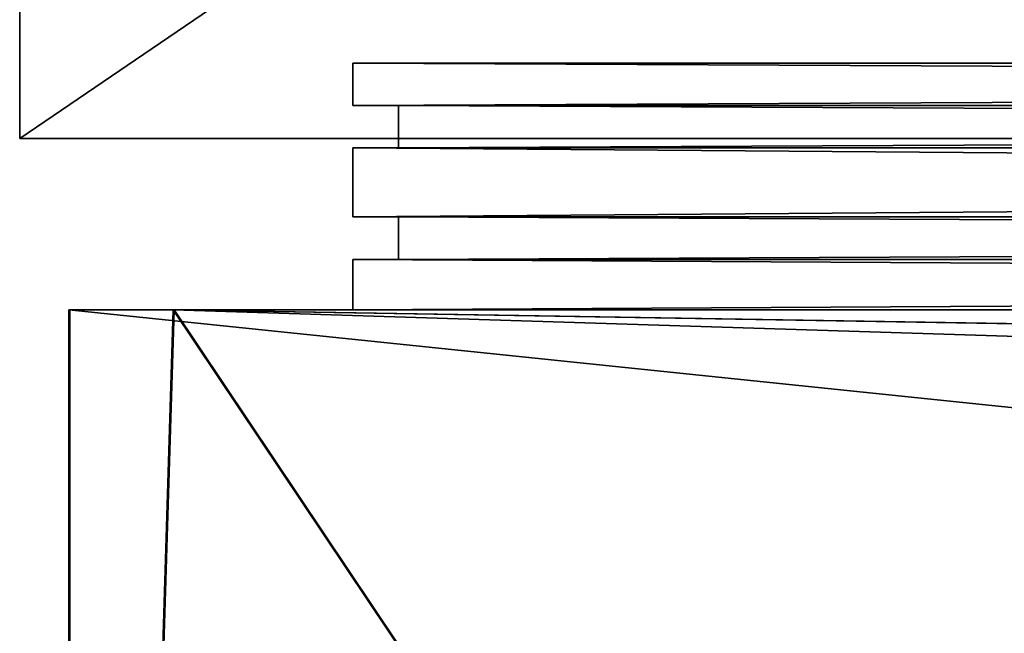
# Model space of a CAD drawing. Extents: x 0 to 35.8, y 0 to 28.5.
# Tile 3 of 89: x 0 to 1.6, y 3.3 to 4.3. Entities that reach past the tile are written whole.
import ezdxf

# ---------------------------------------------------------------- set-up
doc = ezdxf.new("R2010")
doc.units = 0
doc.header["$MEASUREMENT"] = 0
doc.layers.get('0').update_dxf_attribs({"color": 13, "linetype": 'CONTINUOUS'})
doc.layers.add('BSH_B36CL80ENS_SYMBOL_2', color=252, linetype='CONTINUOUS')

# ---------------------------------------------------------------- blocks, each defined once
blk = doc.blocks.new('BSH_B36CL81ENG_TRADECAD_DX')
at = {"layer": 'BSH_B36CL80ENS_SYMBOL_2', "color": 0}
for p, q in [((0, 28.5259, 0.835), (0, 4.1535, 0.835)), ((0, 4.1535, 71.5539), (0, 28.5259, 71.5539)), ((0, 4.1535, 71.5539), (0, 28.5259, 71.5539)), ((0, 28.5259, 0.835), (0, 4.1535, 0.835)), ((0.5486, 4.2778, 70.2622), (0.5486, 4.208, 70.2622)), ((0.5486, 4.208, 68.7649), (0.5486, 4.2778, 68.7649)), ((0.5486, 4.2778, 68.7649), (0.5486, 4.2778, 70.2622)), ((0.5486, 4.2778, 38.581), (0.5486, 4.208, 38.581)), ((15.4068, 4.2778, 38.581), (0.5486, 4.2778, 38.581)), ((0.5486, 4.2778, 70.2622), (15.4068, 4.2778, 70.2622)), ((0.5486, 4.2778, 70.2622), (0.5486, 4.208, 70.2622)), ((0.5486, 4.2778, 38.581), (0.5486, 4.208, 38.581)), ((0.5486, 4.2778, 38.581), (0.5486, 4.2778, 41.5972)), ((0.5486, 4.2778, 41.5972), (0.5486, 4.208, 41.5972)), ((0.5486, 4.2778, 41.5972), (0.5486, 4.208, 41.5972)), ((0.5486, 4.2778, 41.5972), (0.5486, 4.2778, 68.7649)), ((0.5486, 4.208, 68.7649), (0.5486, 4.2778, 68.7649)), ((0.5486, 4.208, 70.2622), (0.5486, 4.208, 68.7649)), ((0.5486, 4.208, 38.581), (0.624, 4.208, 38.6564)), ((15.4068, 4.208, 38.581), (0.5486, 4.208, 38.581)), ((15.4068, 4.208, 38.581), (0.5486, 4.208, 38.581)), ((15.4068, 4.208, 70.2622), (0.5486, 4.208, 70.2622)), ((0.5486, 4.208, 70.2622), (0.624, 4.208, 70.1868)), ((0.624, 4.208, 68.7649), (0.5486, 4.208, 68.7649)), ((0.5486, 4.208, 70.2622), (0.5486, 4.208, 68.7649)), ((0.5486, 4.208, 41.5972), (0.5486, 4.208, 38.581)), ((0.5486, 4.208, 68.7649), (0.5486, 4.208, 41.5972)), ((0.5486, 4.208, 38.581), (0.624, 4.208, 38.6564)), ((0.5486, 4.208, 41.5972), (0.5486, 4.208, 38.581)), ((0.5486, 4.208, 41.5972), (0.624, 4.208, 41.5972)), ((0.5486, 4.208, 41.5972), (0.624, 4.208, 41.5972)), ((0.5486, 4.208, 68.7649), (0.5486, 4.208, 41.5972)), ((0.624, 4.208, 68.7649), (0.5486, 4.208, 68.7649)), ((0.5486, 4.208, 70.2622), (0.624, 4.208, 70.1868)), ((15.4068, 4.208, 70.2622), (0.5486, 4.208, 70.2622)), ((0.624, 4.138, 38.6564), (0.624, 4.208, 38.6564)), ((0.624, 4.208, 38.6564), (0.624, 4.208, 41.5972)), ((0.624, 4.208, 41.5972), (0.624, 4.138, 41.5972)), ((0.624, 4.208, 38.6564), (15.4068, 4.208, 38.6564)), ((0.624, 4.208, 70.1868), (0.624, 4.138, 70.1868)), ((0.624, 4.138, 68.7649), (0.624, 4.208, 68.7649)), ((0.624, 4.208, 68.7649), (0.624, 4.208, 70.1868)), ((0.624, 4.208, 68.7649), (0.624, 4.208, 70.1868)), ((0.624, 4.138, 38.6564), (0.624, 4.208, 38.6564)), ((0.624, 4.208, 38.6564), (15.4068, 4.208, 38.6564)), ((0.624, 4.208, 70.1868), (0.624, 4.138, 70.1868)), ((0.624, 4.208, 70.1868), (15.4068, 4.208, 70.1868)), ((0.624, 4.208, 41.5972), (0.624, 4.138, 41.5972)), ((0.624, 4.208, 41.5972), (0.624, 4.208, 68.7649)), ((0.624, 4.138, 68.7649), (0.624, 4.208, 68.7649)), ((0.624, 4.208, 38.6564), (0.624, 4.208, 41.5972)), ((0.624, 4.208, 41.5972), (0.624, 4.208, 68.7649)), ((0.624, 4.208, 70.1868), (15.4068, 4.208, 70.1868)), ((0, 4.1535, 0.835), (0, 4.1535, 71.5539)), ((0, 4.1535, 71.5539), (35.8406, 4.1535, 71.5539)), ((35.8406, 4.1535, 0.835), (0, 4.1535, 0.835)), ((35.8406, 4.1535, 0.835), (0, 4.1535, 0.835)), ((0, 4.1535, 71.5539), (35.8406, 4.1535, 71.5539)), ((0, 4.1535, 0.835), (0, 4.1535, 71.5539)), ((0.5486, 4.138, 70.2622), (0.5486, 4.0247, 70.2622)), ((0.5486, 4.0247, 68.7649), (0.5486, 4.138, 68.7649)), ((0.5486, 4.138, 68.7649), (0.5486, 4.138, 70.2622)), ((0.5486, 4.138, 70.2622), (0.624, 4.138, 70.1868)), ((15.4068, 4.138, 70.2622), (0.5486, 4.138, 70.2622)), ((0.5486, 4.138, 38.581), (0.5486, 4.0247, 38.581)), ((15.4068, 4.138, 38.581), (0.5486, 4.138, 38.581)), ((0.5486, 4.138, 38.581), (0.624, 4.138, 38.6564)), ((0.624, 4.138, 41.5972), (0.5486, 4.138, 41.5972)), ((0.5486, 4.138, 41.5972), (0.5486, 4.138, 38.581)), ((0.5486, 4.138, 38.581), (0.5486, 4.0247, 38.581)), ((0.5486, 4.138, 41.5972), (0.5486, 4.138, 38.581)), ((0.5486, 4.138, 41.5972), (0.5486, 4.0247, 41.5972)), ((0.624, 4.138, 68.7649), (0.5486, 4.138, 68.7649)), ((0.5486, 4.138, 68.7649), (0.5486, 4.138, 41.5972)), ((0.624, 4.138, 41.5972), (0.5486, 4.138, 41.5972)), ((0.5486, 4.138, 41.5972), (0.5486, 4.0247, 41.5972)), ((0.5486, 4.138, 68.7649), (0.5486, 4.138, 41.5972)), ((0.5486, 4.0247, 68.7649), (0.5486, 4.138, 68.7649)), ((0.5486, 4.138, 70.2622), (0.624, 4.138, 70.1868)), ((0.5486, 4.138, 68.7649), (0.5486, 4.138, 70.2622)), ((0.624, 4.138, 68.7649), (0.5486, 4.138, 68.7649)), ((0.5486, 4.138, 38.581), (0.624, 4.138, 38.6564)), ((15.4068, 4.138, 38.581), (0.5486, 4.138, 38.581)), ((0.5486, 4.138, 70.2622), (0.5486, 4.0247, 70.2622)), ((15.4068, 4.138, 70.2622), (0.5486, 4.138, 70.2622)), ((0.624, 4.138, 41.5972), (0.624, 4.138, 38.6564)), ((0.624, 4.138, 70.1868), (15.4068, 4.138, 70.1868)), ((0.624, 4.138, 70.1868), (0.624, 4.138, 68.7649)), ((0.624, 4.138, 41.5972), (0.624, 4.138, 38.6564)), ((0.624, 4.138, 38.6564), (15.4068, 4.138, 38.6564)), ((0.624, 4.138, 70.1868), (15.4068, 4.138, 70.1868)), ((0.624, 4.138, 68.7649), (0.624, 4.138, 41.5972)), ((0.624, 4.138, 68.7649), (0.624, 4.138, 41.5972)), ((0.624, 4.138, 70.1868), (0.624, 4.138, 68.7649)), ((0.624, 4.138, 38.6564), (15.4068, 4.138, 38.6564)), ((0.5486, 4.0247, 70.2622), (0.5486, 4.0247, 68.7649)), ((0.5486, 4.0247, 38.581), (0.624, 4.0247, 38.6564)), ((15.4068, 4.0247, 38.581), (0.5486, 4.0247, 38.581)), ((0.5486, 4.0247, 70.2622), (0.624, 4.0247, 70.1868)), ((0.624, 4.0247, 68.7649), (0.5486, 4.0247, 68.7649)), ((0.5486, 4.0247, 70.2622), (0.5486, 4.0247, 68.7649)), ((15.4068, 4.0247, 38.581), (0.5486, 4.0247, 38.581)), ((0.5486, 4.0247, 41.5972), (0.5486, 4.0247, 38.581)), ((0.5486, 4.0247, 38.581), (0.624, 4.0247, 38.6564)), ((0.5486, 4.0247, 41.5972), (0.5486, 4.0247, 38.581)), ((0.5486, 4.0247, 41.5972), (0.624, 4.0247, 41.5972)), ((0.5486, 4.0247, 70.2622), (0.624, 4.0247, 70.1868)), ((0.5486, 4.0247, 70.2622), (15.4068, 4.0247, 70.2622)), ((0.5486, 4.0247, 68.7649), (0.5486, 4.0247, 41.5972)), ((0.5486, 4.0247, 41.5972), (0.624, 4.0247, 41.5972)), ((0.5486, 4.0247, 68.7649), (0.5486, 4.0247, 41.5972)), ((0.624, 4.0247, 68.7649), (0.5486, 4.0247, 68.7649)), ((0.5486, 4.0247, 70.2622), (15.4068, 4.0247, 70.2622)), ((0.624, 4.0247, 38.6564), (15.4068, 4.0247, 38.6564)), ((0.624, 4.0247, 38.6564), (0.624, 3.9546, 38.6564)), ((0.624, 4.0247, 38.6564), (15.4068, 4.0247, 38.6564)), ((0.624, 4.0247, 70.1868), (0.624, 4.0247, 68.7649)), ((0.624, 4.0247, 70.1868), (0.624, 3.9546, 70.1868)), ((0.624, 3.9546, 68.7649), (0.624, 4.0247, 68.7649)), ((0.624, 4.0247, 70.1868), (0.624, 4.0247, 68.7649)), ((0.624, 4.0247, 70.1868), (0.624, 3.9546, 70.1868)), ((0.624, 4.0247, 70.1868), (15.4068, 4.0247, 70.1868)), ((0.624, 4.0247, 41.5972), (0.624, 4.0247, 38.6564)), ((0.624, 4.0247, 70.1868), (15.4068, 4.0247, 70.1868)), ((0.624, 4.0247, 38.6564), (0.624, 3.9546, 38.6564)), ((0.624, 4.0247, 41.5972), (0.624, 4.0247, 38.6564)), ((0.624, 4.0247, 41.5972), (0.624, 3.9546, 41.5972)), ((0.624, 4.0247, 41.5972), (0.624, 3.9546, 41.5972)), ((0.624, 4.0247, 41.5972), (0.624, 4.0247, 68.7649)), ((0.624, 3.9546, 68.7649), (0.624, 4.0247, 68.7649)), ((0.624, 4.0247, 41.5972), (0.624, 4.0247, 68.7649)), ((0.5486, 3.9546, 70.2622), (0.5486, 3.8716, 70.2622)), ((0.5486, 3.8716, 68.7649), (0.5486, 3.9546, 68.7649)), ((0.5486, 3.9546, 68.7649), (0.5486, 3.9546, 70.2622)), ((0.624, 3.9546, 68.7649), (0.5486, 3.9546, 68.7649)), ((0.5486, 3.9546, 68.7649), (0.5486, 3.9546, 41.5972)), ((0.5486, 3.9546, 41.5972), (0.624, 3.9546, 41.5972)), ((0.5486, 3.9546, 38.581), (0.624, 3.9546, 38.6564)), ((0.5486, 3.9546, 41.5972), (0.624, 3.9546, 41.5972)), ((0.5486, 3.9546, 41.5972), (0.5486, 3.9546, 38.581)), ((0.5486, 3.9546, 38.581), (0.5486, 3.8716, 38.581)), ((15.4068, 3.9546, 38.581), (0.5486, 3.9546, 38.581)), ((0.5486, 3.9546, 70.2622), (0.624, 3.9546, 70.1868)), ((15.4068, 3.9546, 70.2622), (0.5486, 3.9546, 70.2622)), ((0.5486, 3.9546, 38.581), (0.5486, 3.8716, 38.581)), ((0.5486, 3.9546, 41.5972), (0.5486, 3.9546, 38.581)), ((0.5486, 3.9546, 41.5972), (0.5486, 3.8716, 41.5972)), ((0.5486, 3.9546, 41.5972), (0.5486, 3.8716, 41.5972)), ((0.5486, 3.9546, 68.7649), (0.5486, 3.9546, 41.5972)), ((0.5486, 3.8716, 68.7649), (0.5486, 3.9546, 68.7649)), ((0.5486, 3.9546, 70.2622), (0.624, 3.9546, 70.1868)), ((0.5486, 3.9546, 68.7649), (0.5486, 3.9546, 70.2622)), ((0.624, 3.9546, 68.7649), (0.5486, 3.9546, 68.7649)), ((0.5486, 3.9546, 70.2622), (0.5486, 3.8716, 70.2622)), ((15.4068, 3.9546, 70.2622), (0.5486, 3.9546, 70.2622)), ((0.5486, 3.9546, 38.581), (0.624, 3.9546, 38.6564)), ((15.4068, 3.9546, 38.581), (0.5486, 3.9546, 38.581)), ((0.624, 3.9546, 38.6564), (15.4068, 3.9546, 38.6564)), ((0.624, 3.9546, 41.5972), (0.624, 3.9546, 68.7649)), ((0.624, 3.9546, 38.6564), (0.624, 3.9546, 41.5972)), ((0.624, 3.9546, 70.1868), (0.624, 3.9546, 68.7649)), ((0.624, 3.9546, 70.1868), (15.4068, 3.9546, 70.1868)), ((0.624, 3.9546, 70.1868), (15.4068, 3.9546, 70.1868)), ((0.624, 3.9546, 38.6564), (0.624, 3.9546, 41.5972)), ((0.624, 3.9546, 41.5972), (0.624, 3.9546, 68.7649)), ((0.624, 3.9546, 70.1868), (0.624, 3.9546, 68.7649)), ((0.624, 3.9546, 38.6564), (15.4068, 3.9546, 38.6564)), ((0.0809, 3.8716, 38.3805), (0.5486, 3.8716, 38.581)), ((0.081, 3.8716, 41.5972), (0.0809, 3.8716, 38.3805)), ((0.0809, 3.8716, 38.3805), (0.5486, 3.8716, 38.581)), ((0.0809, 3.8716, 38.3805), (15.4068, 3.8716, 38.3805)), ((0.0809, 3.8716, 38.3805), (15.4068, 3.8716, 38.3805)), ((0.0809, 3.8716, 38.3805), (0.0809, 2.2836, 38.3805)), ((0.0809, 3.8716, 38.3805), (0.0809, 2.2836, 38.3805)), ((0.081, 3.8716, 41.5972), (0.0809, 3.8716, 38.3805)), ((0.5486, 3.8716, 41.5972), (0.081, 3.8716, 41.5972)), ((0.0823, 3.8716, 68.7649), (0.081, 3.8716, 41.5972)), ((0.5486, 3.8716, 41.5972), (0.081, 3.8716, 41.5972)), ((0.0823, 3.8716, 68.7649), (0.081, 3.8716, 41.5972)), ((0.081, 2.2836, 41.5972), (0.081, 3.8716, 41.5972)), ((0.081, 2.2836, 41.5972), (0.081, 3.8716, 41.5972)), ((0.5486, 3.8716, 68.7649), (0.0823, 3.8716, 68.7649)), ((0.0823, 3.8716, 68.7649), (0.0823, 2.1505, 68.7649)), ((0.0823, 3.8716, 68.7649), (0.0824, 3.8716, 70.8108)), ((0.0823, 3.8716, 68.7649), (0.0823, 2.1505, 68.7649)), ((0.0823, 3.8716, 68.7649), (0.0824, 3.8716, 70.8108)), ((0.5486, 3.8716, 68.7649), (0.0823, 3.8716, 68.7649)), ((0.0824, 3.8716, 70.8108), (15.4068, 3.8716, 70.812)), ((0.0824, 2.0537, 70.8108), (0.0824, 3.8716, 70.8108)), ((0.0824, 3.8716, 70.8108), (0.5486, 3.8716, 70.2622)), ((0.0824, 3.8716, 70.8108), (15.4068, 3.8716, 70.812)), ((0.0824, 2.0537, 70.8108), (0.0824, 3.8716, 70.8108)), ((0.0824, 3.8716, 70.8108), (0.5486, 3.8716, 70.2622)), ((0.2543, 3.8716, 27.4934), (0.1436, 0.3183, 27.4934)), ((0.253, 3.8716, 38.0434), (0.1436, 0.3183, 38.0434)), ((0.1436, 0.3183, 35.3679), (0.2531, 3.8716, 35.3679)), ((0.253, 3.8716, 38.0434), (0.1436, 0.3183, 38.0434)), ((0.1436, 0.3183, 1.3167), (0.2543, 3.8716, 1.3167)), ((0.2531, 3.8716, 24.3393), (0.1436, 0.3183, 24.3393)), ((0.1436, 0.3183, 1.3167), (0.2543, 3.8716, 1.3167)), ((0.253, 3.8716, 27.0117), (0.1436, 0.3183, 27.0117)), ((0.2531, 3.8716, 24.3393), (0.1436, 0.3183, 24.3393)), ((0.253, 3.8716, 27.0117), (0.1436, 0.3183, 27.0117)), ((0.2543, 3.8716, 27.4934), (0.1436, 0.3183, 27.4934)), ((0.1436, 0.3183, 35.3679), (0.2531, 3.8716, 35.3679)), ((0.253, 3.8716, 38.0434), (1.9406, 3.8716, 37.5918)), ((2.6346, 3.8716, 38.0432), (0.253, 3.8716, 38.0434)), ((2.6346, 3.8716, 38.0432), (0.253, 3.8716, 38.0434)), ((2.6346, 3.8319, 38.0421), (0.253, 3.8716, 38.0434)), ((0.2531, 3.8716, 35.3679), (0.253, 3.8716, 38.0434)), ((1.9406, 3.8716, 36.8247), (0.253, 3.8716, 38.0434)), ((0.2531, 3.8716, 35.3679), (0.253, 3.8716, 38.0434)), ((2.6346, 3.8319, 38.0421), (0.253, 3.8716, 38.0434)), ((0.253, 3.8716, 38.0434), (1.9406, 3.8716, 37.5918)), ((1.9406, 3.8716, 36.8247), (0.253, 3.8716, 38.0434)), ((0.253, 3.8716, 27.0117), (1.9406, 3.8716, 26.5397)), ((2.6346, 3.8716, 27.0115), (0.253, 3.8716, 27.0117)), ((2.6346, 3.8716, 27.0115), (0.253, 3.8716, 27.0117)), ((2.6346, 3.7964, 27.0104), (0.253, 3.8716, 27.0117)), ((0.2531, 3.8716, 24.3393), (0.253, 3.8716, 27.0117)), ((1.9406, 3.8716, 25.793), (0.253, 3.8716, 27.0117)), ((0.2531, 3.8716, 24.3393), (0.253, 3.8716, 27.0117)), ((2.6346, 3.7964, 27.0104), (0.253, 3.8716, 27.0117)), ((0.253, 3.8716, 27.0117), (1.9406, 3.8716, 26.5397)), ((1.9406, 3.8716, 25.793), (0.253, 3.8716, 27.0117)), ((0.2531, 3.8716, 35.3679), (1.9406, 3.8716, 35.3679)), ((0.2531, 3.8716, 35.3679), (1.9406, 3.8716, 35.3679)), ((0.2531, 3.8716, 35.3679), (0.2543, 3.8716, 27.4934)), ((0.2543, 3.8716, 1.3167), (0.2531, 3.8716, 24.3393)), ((1.9406, 3.8716, 24.3393), (0.2531, 3.8716, 24.3393)), ((0.2543, 3.8716, 1.3167), (0.2531, 3.8716, 24.3393)), ((1.9406, 3.8716, 24.3393), (0.2531, 3.8716, 24.3393)), ((0.2531, 3.8716, 35.3679), (0.2543, 3.8716, 27.4934)), ((2.6346, 3.8716, 27.4933), (0.2543, 3.8716, 27.4934)), ((1.9406, 3.8716, 27.6267), (0.2543, 3.8716, 27.4934)), ((2.6346, 3.8716, 27.4933), (0.2543, 3.8716, 27.4934)), ((1.9406, 3.8716, 27.6267), (0.2543, 3.8716, 27.4934)), ((0.2543, 3.8716, 1.3167), (1.9406, 3.8716, 2.4265)), ((2.6346, 3.8716, 1.3166), (0.2543, 3.8716, 1.3167)), ((0.2543, 3.8716, 1.3167), (1.9406, 3.8716, 2.4265)), ((2.6346, 3.8716, 1.3166), (0.2543, 3.8716, 1.3167)), ((0.5486, 3.8716, 70.2622), (15.4068, 3.8716, 70.2622)), ((0.5486, 3.8716, 38.581), (0.5486, 3.8716, 41.5972)), ((0.5486, 3.8716, 70.2622), (0.5486, 3.8716, 68.7649)), ((0.5486, 3.8716, 38.581), (15.4068, 3.8716, 38.581)), ((0.5486, 3.8716, 41.5972), (0.5486, 3.8716, 68.7649)), ((0.5486, 3.8716, 38.581), (0.5486, 3.8716, 41.5972)), ((0.5486, 3.8716, 41.5972), (0.5486, 3.8716, 68.7649)), ((0.5486, 3.8716, 70.2622), (0.5486, 3.8716, 68.7649)), ((0.5486, 3.8716, 38.581), (15.4068, 3.8716, 38.581)), ((0.5486, 3.8716, 70.2622), (15.4068, 3.8716, 70.2622))]:
    blk.add_line(p, q, dxfattribs=at)
at = {"layer": 'BSH_B36CL80ENS_SYMBOL_2', "color": 252}
mesh = blk.add_polyface(dxfattribs=at)
corners = [(35.8406, 4.1535, 0.835), (0, 28.5259, 0.835), (0, 4.1535, 0.835), (35.8406, 28.5259, 0.835)]
mesh.append_faces([[corners[k] for k in face] for face in [(0, 1, 2), (1, 0, 3)]], dxfattribs={"vtx0": -1, "color": 252})
mesh = blk.add_polyface(dxfattribs=at)
corners = [(35.8406, 28.5259, 71.5539), (0, 4.1535, 71.5539), (0, 28.5259, 71.5539), (35.8406, 4.1535, 71.5539)]
mesh.append_faces([[corners[k] for k in face] for face in [(0, 1, 2), (1, 0, 3)]], dxfattribs={"vtx0": -1, "color": 252})
mesh = blk.add_polyface(dxfattribs=at)
corners = [(0, 28.5259, 0.835), (0, 4.1535, 71.5539), (0, 4.1535, 0.835), (0, 28.5259, 71.5539)]
mesh.append_faces([[corners[k] for k in face] for face in [(0, 1, 2), (1, 0, 3)]], dxfattribs={"vtx0": -1, "color": 252})
mesh = blk.add_polyface(dxfattribs=at)
corners = [(0.5486, 4.2778, 68.7649), (0.5486, 4.208, 70.2622), (0.5486, 4.208, 68.7649), (0.5486, 4.2778, 70.2622)]
mesh.append_faces([[corners[k] for k in face] for face in [(0, 1, 2), (1, 0, 3)]], dxfattribs={"vtx0": -1, "color": 252})
mesh = blk.add_polyface(dxfattribs=at)
corners = [(15.4068, 4.208, 38.581), (0.5486, 4.2778, 38.581), (0.5486, 4.208, 38.581), (15.4068, 4.2778, 38.581)]
mesh.append_faces([[corners[k] for k in face] for face in [(0, 1, 2), (1, 0, 3)]], dxfattribs={"vtx0": -1, "color": 252})
mesh = blk.add_polyface(dxfattribs=at)
corners = [(15.4068, 4.2778, 70.2622), (0.5486, 4.208, 70.2622), (0.5486, 4.2778, 70.2622), (15.4068, 4.208, 70.2622)]
mesh.append_faces([[corners[k] for k in face] for face in [(0, 1, 2), (1, 0, 3)]], dxfattribs={"vtx0": -1, "color": 252})
mesh = blk.add_polyface(dxfattribs=at)
corners = [(0.5486, 4.2778, 38.581), (0.5486, 4.208, 41.5972), (0.5486, 4.208, 38.581), (0.5486, 4.2778, 41.5972)]
mesh.append_faces([[corners[k] for k in face] for face in [(0, 1, 2), (1, 0, 3)]], dxfattribs={"vtx0": -1, "color": 252})
mesh = blk.add_polyface(dxfattribs=at)
corners = [(0.5486, 4.2778, 41.5972), (0.5486, 4.208, 68.7649), (0.5486, 4.208, 41.5972), (0.5486, 4.2778, 68.7649)]
mesh.append_faces([[corners[k] for k in face] for face in [(0, 1, 2), (1, 0, 3)]], dxfattribs={"vtx0": -1, "color": 252})
mesh = blk.add_polyface(dxfattribs=at)
corners = [(0.624, 4.208, 38.6564), (15.4068, 4.208, 38.581), (0.5486, 4.208, 38.581), (15.4068, 4.208, 38.6564)]
mesh.append_faces([[corners[k] for k in face] for face in [(0, 1, 2), (1, 0, 3)]], dxfattribs={"vtx0": -1, "color": 252})
mesh = blk.add_polyface(dxfattribs=at)
corners = [(0.5486, 4.208, 70.2622), (0.624, 4.208, 68.7649), (0.5486, 4.208, 68.7649), (0.624, 4.208, 70.1868)]
mesh.append_faces([[corners[k] for k in face] for face in [(0, 1, 2), (1, 0, 3)]], dxfattribs={"vtx0": -1, "color": 252})
mesh = blk.add_polyface(dxfattribs=at)
corners = [(0.5486, 4.208, 41.5972), (0.624, 4.208, 38.6564), (0.5486, 4.208, 38.581), (0.624, 4.208, 41.5972)]
mesh.append_faces([[corners[k] for k in face] for face in [(0, 1, 2), (1, 0, 3)]], dxfattribs={"vtx0": -1, "color": 252})
mesh = blk.add_polyface(dxfattribs=at)
corners = [(0.5486, 4.208, 68.7649), (0.624, 4.208, 41.5972), (0.5486, 4.208, 41.5972), (0.624, 4.208, 68.7649)]
mesh.append_faces([[corners[k] for k in face] for face in [(0, 1, 2), (1, 0, 3)]], dxfattribs={"vtx0": -1, "color": 252})
mesh = blk.add_polyface(dxfattribs=at)
corners = [(0.5486, 4.208, 70.2622), (15.4068, 4.208, 70.1868), (0.624, 4.208, 70.1868), (15.4068, 4.208, 70.2622)]
mesh.append_faces([[corners[k] for k in face] for face in [(0, 1, 2), (1, 0, 3)]], dxfattribs={"vtx0": -1, "color": 252})
mesh = blk.add_polyface(dxfattribs=at)
corners = [(0.624, 4.208, 38.6564), (0.624, 4.138, 41.5972), (0.624, 4.138, 38.6564), (0.624, 4.208, 41.5972)]
mesh.append_faces([[corners[k] for k in face] for face in [(0, 1, 2), (1, 0, 3)]], dxfattribs={"vtx0": -1, "color": 252})
mesh = blk.add_polyface(dxfattribs=at)
corners = [(0.624, 4.208, 68.7649), (0.624, 4.138, 70.1868), (0.624, 4.138, 68.7649), (0.624, 4.208, 70.1868)]
mesh.append_faces([[corners[k] for k in face] for face in [(0, 1, 2), (1, 0, 3)]], dxfattribs={"vtx0": -1, "color": 252})
mesh = blk.add_polyface(dxfattribs=at)
corners = [(15.4068, 4.138, 38.6564), (0.624, 4.208, 38.6564), (0.624, 4.138, 38.6564), (15.4068, 4.208, 38.6564)]
mesh.append_faces([[corners[k] for k in face] for face in [(0, 1, 2), (1, 0, 3)]], dxfattribs={"vtx0": -1, "color": 252})
mesh = blk.add_polyface(dxfattribs=at)
corners = [(15.4068, 4.208, 70.1868), (0.624, 4.138, 70.1868), (0.624, 4.208, 70.1868), (15.4068, 4.138, 70.1868)]
mesh.append_faces([[corners[k] for k in face] for face in [(0, 1, 2), (1, 0, 3)]], dxfattribs={"vtx0": -1, "color": 252})
mesh = blk.add_polyface(dxfattribs=at)
corners = [(0.624, 4.208, 41.5972), (0.624, 4.138, 68.7649), (0.624, 4.138, 41.5972), (0.624, 4.208, 68.7649)]
mesh.append_faces([[corners[k] for k in face] for face in [(0, 1, 2), (1, 0, 3)]], dxfattribs={"vtx0": -1, "color": 252})
mesh = blk.add_polyface(dxfattribs=at)
corners = [(0, 4.1535, 71.5539), (35.8406, 4.1535, 0.835), (0, 4.1535, 0.835), (35.8406, 4.1535, 71.5539)]
mesh.append_faces([[corners[k] for k in face] for face in [(0, 1, 2), (1, 0, 3)]], dxfattribs={"vtx0": -1, "color": 252})
mesh = blk.add_polyface(dxfattribs=at)
corners = [(0.5486, 4.138, 68.7649), (0.5486, 4.0247, 70.2622), (0.5486, 4.0247, 68.7649), (0.5486, 4.138, 70.2622)]
mesh.append_faces([[corners[k] for k in face] for face in [(0, 1, 2), (1, 0, 3)]], dxfattribs={"vtx0": -1, "color": 252})
mesh = blk.add_polyface(dxfattribs=at)
corners = [(15.4068, 4.138, 70.2622), (0.624, 4.138, 70.1868), (15.4068, 4.138, 70.1868), (0.5486, 4.138, 70.2622)]
mesh.append_faces([[corners[k] for k in face] for face in [(0, 1, 2), (1, 0, 3)]], dxfattribs={"vtx0": -1, "color": 252})
mesh = blk.add_polyface(dxfattribs=at)
corners = [(15.4068, 4.0247, 38.581), (0.5486, 4.138, 38.581), (0.5486, 4.0247, 38.581), (15.4068, 4.138, 38.581)]
mesh.append_faces([[corners[k] for k in face] for face in [(0, 1, 2), (1, 0, 3)]], dxfattribs={"vtx0": -1, "color": 252})
mesh = blk.add_polyface(dxfattribs=at)
corners = [(0.624, 4.138, 38.6564), (0.5486, 4.138, 41.5972), (0.5486, 4.138, 38.581), (0.624, 4.138, 41.5972)]
mesh.append_faces([[corners[k] for k in face] for face in [(0, 1, 2), (1, 0, 3)]], dxfattribs={"vtx0": -1, "color": 252})
mesh = blk.add_polyface(dxfattribs=at)
corners = [(0.5486, 4.138, 38.581), (0.5486, 4.0247, 41.5972), (0.5486, 4.0247, 38.581), (0.5486, 4.138, 41.5972)]
mesh.append_faces([[corners[k] for k in face] for face in [(0, 1, 2), (1, 0, 3)]], dxfattribs={"vtx0": -1, "color": 252})
mesh = blk.add_polyface(dxfattribs=at)
corners = [(0.624, 4.138, 68.7649), (0.5486, 4.138, 41.5972), (0.624, 4.138, 41.5972), (0.5486, 4.138, 68.7649)]
mesh.append_faces([[corners[k] for k in face] for face in [(0, 1, 2), (1, 0, 3)]], dxfattribs={"vtx0": -1, "color": 252})
mesh = blk.add_polyface(dxfattribs=at)
corners = [(0.5486, 4.138, 41.5972), (0.5486, 4.0247, 68.7649), (0.5486, 4.0247, 41.5972), (0.5486, 4.138, 68.7649)]
mesh.append_faces([[corners[k] for k in face] for face in [(0, 1, 2), (1, 0, 3)]], dxfattribs={"vtx0": -1, "color": 252})
mesh = blk.add_polyface(dxfattribs=at)
corners = [(0.624, 4.138, 70.1868), (0.5486, 4.138, 68.7649), (0.624, 4.138, 68.7649), (0.5486, 4.138, 70.2622)]
mesh.append_faces([[corners[k] for k in face] for face in [(0, 1, 2), (1, 0, 3)]], dxfattribs={"vtx0": -1, "color": 252})
mesh = blk.add_polyface(dxfattribs=at)
corners = [(15.4068, 4.138, 38.6564), (0.5486, 4.138, 38.581), (15.4068, 4.138, 38.581), (0.624, 4.138, 38.6564)]
mesh.append_faces([[corners[k] for k in face] for face in [(0, 1, 2), (1, 0, 3)]], dxfattribs={"vtx0": -1, "color": 252})
mesh = blk.add_polyface(dxfattribs=at)
corners = [(15.4068, 4.138, 70.2622), (0.5486, 4.0247, 70.2622), (0.5486, 4.138, 70.2622), (15.4068, 4.0247, 70.2622)]
mesh.append_faces([[corners[k] for k in face] for face in [(0, 1, 2), (1, 0, 3)]], dxfattribs={"vtx0": -1, "color": 252})
mesh = blk.add_polyface(dxfattribs=at)
corners = [(0.624, 4.0247, 38.6564), (15.4068, 4.0247, 38.581), (0.5486, 4.0247, 38.581), (15.4068, 4.0247, 38.6564)]
mesh.append_faces([[corners[k] for k in face] for face in [(0, 1, 2), (1, 0, 3)]], dxfattribs={"vtx0": -1, "color": 252})
mesh = blk.add_polyface(dxfattribs=at)
corners = [(0.5486, 4.0247, 70.2622), (0.624, 4.0247, 68.7649), (0.5486, 4.0247, 68.7649), (0.624, 4.0247, 70.1868)]
mesh.append_faces([[corners[k] for k in face] for face in [(0, 1, 2), (1, 0, 3)]], dxfattribs={"vtx0": -1, "color": 252})
mesh = blk.add_polyface(dxfattribs=at)
corners = [(0.5486, 4.0247, 41.5972), (0.624, 4.0247, 38.6564), (0.5486, 4.0247, 38.581), (0.624, 4.0247, 41.5972)]
mesh.append_faces([[corners[k] for k in face] for face in [(0, 1, 2), (1, 0, 3)]], dxfattribs={"vtx0": -1, "color": 252})
mesh = blk.add_polyface(dxfattribs=at)
corners = [(0.5486, 4.0247, 70.2622), (15.4068, 4.0247, 70.1868), (0.624, 4.0247, 70.1868), (15.4068, 4.0247, 70.2622)]
mesh.append_faces([[corners[k] for k in face] for face in [(0, 1, 2), (1, 0, 3)]], dxfattribs={"vtx0": -1, "color": 252})
mesh = blk.add_polyface(dxfattribs=at)
corners = [(0.5486, 4.0247, 68.7649), (0.624, 4.0247, 41.5972), (0.5486, 4.0247, 41.5972), (0.624, 4.0247, 68.7649)]
mesh.append_faces([[corners[k] for k in face] for face in [(0, 1, 2), (1, 0, 3)]], dxfattribs={"vtx0": -1, "color": 252})
mesh = blk.add_polyface(dxfattribs=at)
corners = [(15.4068, 3.9546, 38.6564), (0.624, 4.0247, 38.6564), (0.624, 3.9546, 38.6564), (15.4068, 4.0247, 38.6564)]
mesh.append_faces([[corners[k] for k in face] for face in [(0, 1, 2), (1, 0, 3)]], dxfattribs={"vtx0": -1, "color": 252})
mesh = blk.add_polyface(dxfattribs=at)
corners = [(0.624, 4.0247, 68.7649), (0.624, 3.9546, 70.1868), (0.624, 3.9546, 68.7649), (0.624, 4.0247, 70.1868)]
mesh.append_faces([[corners[k] for k in face] for face in [(0, 1, 2), (1, 0, 3)]], dxfattribs={"vtx0": -1, "color": 252})
mesh = blk.add_polyface(dxfattribs=at)
corners = [(15.4068, 4.0247, 70.1868), (0.624, 3.9546, 70.1868), (0.624, 4.0247, 70.1868), (15.4068, 3.9546, 70.1868)]
mesh.append_faces([[corners[k] for k in face] for face in [(0, 1, 2), (1, 0, 3)]], dxfattribs={"vtx0": -1, "color": 252})
mesh = blk.add_polyface(dxfattribs=at)
corners = [(0.624, 4.0247, 38.6564), (0.624, 3.9546, 41.5972), (0.624, 3.9546, 38.6564), (0.624, 4.0247, 41.5972)]
mesh.append_faces([[corners[k] for k in face] for face in [(0, 1, 2), (1, 0, 3)]], dxfattribs={"vtx0": -1, "color": 252})
mesh = blk.add_polyface(dxfattribs=at)
corners = [(0.624, 4.0247, 41.5972), (0.624, 3.9546, 68.7649), (0.624, 3.9546, 41.5972), (0.624, 4.0247, 68.7649)]
mesh.append_faces([[corners[k] for k in face] for face in [(0, 1, 2), (1, 0, 3)]], dxfattribs={"vtx0": -1, "color": 252})
mesh = blk.add_polyface(dxfattribs=at)
corners = [(0.5486, 3.9546, 68.7649), (0.5486, 3.8716, 70.2622), (0.5486, 3.8716, 68.7649), (0.5486, 3.9546, 70.2622)]
mesh.append_faces([[corners[k] for k in face] for face in [(0, 1, 2), (1, 0, 3)]], dxfattribs={"vtx0": -1, "color": 252})
mesh = blk.add_polyface(dxfattribs=at)
corners = [(0.624, 3.9546, 68.7649), (0.5486, 3.9546, 41.5972), (0.624, 3.9546, 41.5972), (0.5486, 3.9546, 68.7649)]
mesh.append_faces([[corners[k] for k in face] for face in [(0, 1, 2), (1, 0, 3)]], dxfattribs={"vtx0": -1, "color": 252})
mesh = blk.add_polyface(dxfattribs=at)
corners = [(0.624, 3.9546, 38.6564), (0.5486, 3.9546, 41.5972), (0.5486, 3.9546, 38.581), (0.624, 3.9546, 41.5972)]
mesh.append_faces([[corners[k] for k in face] for face in [(0, 1, 2), (1, 0, 3)]], dxfattribs={"vtx0": -1, "color": 252})
mesh = blk.add_polyface(dxfattribs=at)
corners = [(15.4068, 3.8716, 38.581), (0.5486, 3.9546, 38.581), (0.5486, 3.8716, 38.581), (15.4068, 3.9546, 38.581)]
mesh.append_faces([[corners[k] for k in face] for face in [(0, 1, 2), (1, 0, 3)]], dxfattribs={"vtx0": -1, "color": 252})
mesh = blk.add_polyface(dxfattribs=at)
corners = [(15.4068, 3.9546, 70.2622), (0.624, 3.9546, 70.1868), (15.4068, 3.9546, 70.1868), (0.5486, 3.9546, 70.2622)]
mesh.append_faces([[corners[k] for k in face] for face in [(0, 1, 2), (1, 0, 3)]], dxfattribs={"vtx0": -1, "color": 252})
mesh = blk.add_polyface(dxfattribs=at)
corners = [(0.5486, 3.9546, 38.581), (0.5486, 3.8716, 41.5972), (0.5486, 3.8716, 38.581), (0.5486, 3.9546, 41.5972)]
mesh.append_faces([[corners[k] for k in face] for face in [(0, 1, 2), (1, 0, 3)]], dxfattribs={"vtx0": -1, "color": 252})
mesh = blk.add_polyface(dxfattribs=at)
corners = [(0.5486, 3.9546, 41.5972), (0.5486, 3.8716, 68.7649), (0.5486, 3.8716, 41.5972), (0.5486, 3.9546, 68.7649)]
mesh.append_faces([[corners[k] for k in face] for face in [(0, 1, 2), (1, 0, 3)]], dxfattribs={"vtx0": -1, "color": 252})
mesh = blk.add_polyface(dxfattribs=at)
corners = [(0.624, 3.9546, 70.1868), (0.5486, 3.9546, 68.7649), (0.624, 3.9546, 68.7649), (0.5486, 3.9546, 70.2622)]
mesh.append_faces([[corners[k] for k in face] for face in [(0, 1, 2), (1, 0, 3)]], dxfattribs={"vtx0": -1, "color": 252})
mesh = blk.add_polyface(dxfattribs=at)
corners = [(15.4068, 3.9546, 70.2622), (0.5486, 3.8716, 70.2622), (0.5486, 3.9546, 70.2622), (15.4068, 3.8716, 70.2622)]
mesh.append_faces([[corners[k] for k in face] for face in [(0, 1, 2), (1, 0, 3)]], dxfattribs={"vtx0": -1, "color": 252})
mesh = blk.add_polyface(dxfattribs=at)
corners = [(15.4068, 3.9546, 38.6564), (0.5486, 3.9546, 38.581), (15.4068, 3.9546, 38.581), (0.624, 3.9546, 38.6564)]
mesh.append_faces([[corners[k] for k in face] for face in [(0, 1, 2), (1, 0, 3)]], dxfattribs={"vtx0": -1, "color": 252})
mesh = blk.add_polyface(dxfattribs=at)
corners = [(0.5486, 3.8716, 38.581), (0.081, 3.8716, 41.5972), (0.0809, 3.8716, 38.3805), (0.5486, 3.8716, 41.5972)]
mesh.append_faces([[corners[k] for k in face] for face in [(0, 1, 2), (1, 0, 3)]], dxfattribs={"vtx0": -1, "color": 252})
mesh = blk.add_polyface(dxfattribs=at)
corners = [(15.4068, 3.8716, 38.581), (0.0809, 3.8716, 38.3805), (15.4068, 3.8716, 38.3805), (0.5486, 3.8716, 38.581)]
mesh.append_faces([[corners[k] for k in face] for face in [(0, 1, 2), (1, 0, 3)]], dxfattribs={"vtx0": -1, "color": 252})
mesh = blk.add_polyface(dxfattribs=at)
corners = [(15.4068, 2.2836, 38.3805), (0.0809, 3.8716, 38.3805), (0.0809, 2.2836, 38.3805), (15.4068, 3.8716, 38.3805)]
mesh.append_faces([[corners[k] for k in face] for face in [(0, 1, 2), (1, 0, 3)]], dxfattribs={"vtx0": -1, "color": 252})
mesh = blk.add_polyface(dxfattribs=at)
corners = [(0.0809, 3.8716, 38.3805), (0.081, 2.2836, 41.5972), (0.0809, 2.2836, 38.3805), (0.081, 3.8716, 41.5972)]
mesh.append_faces([[corners[k] for k in face] for face in [(0, 1, 2), (1, 0, 3)]], dxfattribs={"vtx0": -1, "color": 252})
mesh = blk.add_polyface(dxfattribs=at)
corners = [(0.5486, 3.8716, 68.7649), (0.081, 3.8716, 41.5972), (0.5486, 3.8716, 41.5972), (0.0823, 3.8716, 68.7649)]
mesh.append_faces([[corners[k] for k in face] for face in [(0, 1, 2), (1, 0, 3)]], dxfattribs={"vtx0": -1, "color": 252})
mesh = blk.add_polyface(dxfattribs=at)
corners = [(0.081, 2.2836, 41.5972), (0.0823, 3.8716, 68.7649), (0.0823, 2.1505, 68.7649), (0.081, 3.8716, 41.5972)]
mesh.append_faces([[corners[k] for k in face] for face in [(0, 1, 2), (1, 0, 3)]], dxfattribs={"vtx0": -1, "color": 252})
mesh = blk.add_polyface(dxfattribs=at)
corners = [(0.0823, 2.1505, 68.7649), (0.0824, 3.8716, 70.8108), (0.0824, 2.0537, 70.8108), (0.0823, 3.8716, 68.7649)]
mesh.append_faces([[corners[k] for k in face] for face in [(0, 1, 2), (1, 0, 3)]], dxfattribs={"vtx0": -1, "color": 252})
mesh = blk.add_polyface(dxfattribs=at)
corners = [(0.5486, 3.8716, 70.2622), (0.0823, 3.8716, 68.7649), (0.5486, 3.8716, 68.7649), (0.0824, 3.8716, 70.8108)]
mesh.append_faces([[corners[k] for k in face] for face in [(0, 1, 2), (1, 0, 3)]], dxfattribs={"vtx0": -1, "color": 252})
mesh = blk.add_polyface(dxfattribs=at)
corners = [(15.4068, 3.8716, 70.812), (0.0824, 2.0537, 70.8108), (0.0824, 3.8716, 70.8108), (15.4068, 2.0536, 70.812)]
mesh.append_faces([[corners[k] for k in face] for face in [(0, 1, 2), (1, 0, 3)]], dxfattribs={"vtx0": -1, "color": 252})
mesh = blk.add_polyface(dxfattribs=at)
corners = [(15.4068, 3.8716, 70.812), (0.5486, 3.8716, 70.2622), (15.4068, 3.8716, 70.2622), (0.0824, 3.8716, 70.8108)]
mesh.append_faces([[corners[k] for k in face] for face in [(0, 1, 2), (1, 0, 3)]], dxfattribs={"vtx0": -1, "color": 252})
mesh = blk.add_polyface(dxfattribs=at)
corners = [(2.6346, 0.3183, 27.4932), (0.2543, 3.8716, 27.4934), (0.1436, 0.3183, 27.4934), (2.6346, 3.8716, 27.4933)]
mesh.append_faces([[corners[k] for k in face] for face in [(0, 1, 2), (1, 0, 3)]], dxfattribs={"vtx0": -1, "color": 252})
mesh = blk.add_polyface(dxfattribs=at)
corners = [(0.2531, 3.8716, 35.3679), (0.1436, 0.3183, 38.0434), (0.1436, 0.3183, 35.3679), (0.253, 3.8716, 38.0434)]
mesh.append_faces([[corners[k] for k in face] for face in [(0, 1, 2), (1, 0, 3)]], dxfattribs={"vtx0": -1, "color": 252})
mesh = blk.add_polyface(dxfattribs=at)
corners = [(0.253, 3.8716, 38.0434), (2.6346, 0.3183, 38.0434), (0.1436, 0.3183, 38.0434), (2.6346, 3.8319, 38.0421)]
mesh.append_faces([[corners[k] for k in face] for face in [(0, 1, 2), (1, 0, 3)]], dxfattribs={"vtx0": -1, "color": 252})
mesh = blk.add_polyface(dxfattribs=at)
corners = [(0.2543, 3.8716, 1.3167), (0.1436, 0.3183, 24.3393), (0.1436, 0.3183, 1.3167), (0.2531, 3.8716, 24.3393)]
mesh.append_faces([[corners[k] for k in face] for face in [(0, 1, 2), (1, 0, 3)]], dxfattribs={"vtx0": -1, "color": 252})
mesh = blk.add_polyface(dxfattribs=at)
corners = [(2.6346, 0.3183, 1.3165), (0.2543, 3.8716, 1.3167), (0.1436, 0.3183, 1.3167), (2.6346, 3.8716, 1.3166)]
mesh.append_faces([[corners[k] for k in face] for face in [(0, 1, 2), (1, 0, 3)]], dxfattribs={"vtx0": -1, "color": 252})
mesh = blk.add_polyface(dxfattribs=at)
corners = [(0.2531, 3.8716, 24.3393), (0.1436, 0.3183, 27.0117), (0.1436, 0.3183, 24.3393), (0.253, 3.8716, 27.0117)]
mesh.append_faces([[corners[k] for k in face] for face in [(0, 1, 2), (1, 0, 3)]], dxfattribs={"vtx0": -1, "color": 252})
mesh = blk.add_polyface(dxfattribs=at)
corners = [(0.253, 3.8716, 27.0117), (2.6346, 0.3183, 27.0117), (0.1436, 0.3183, 27.0117), (2.6346, 3.7964, 27.0104)]
mesh.append_faces([[corners[k] for k in face] for face in [(0, 1, 2), (1, 0, 3)]], dxfattribs={"vtx0": -1, "color": 252})
mesh = blk.add_polyface(dxfattribs=at)
corners = [(0.2543, 3.8716, 27.4934), (0.1436, 0.3183, 35.3679), (0.1436, 0.3183, 27.4934), (0.2531, 3.8716, 35.3679)]
mesh.append_faces([[corners[k] for k in face] for face in [(0, 1, 2), (1, 0, 3)]], dxfattribs={"vtx0": -1, "color": 252})
mesh = blk.add_polyface(dxfattribs=at)
corners = [(2.6346, 3.8716, 38.0432), (1.9406, 3.8716, 37.5918), (2.6346, 3.8716, 37.5918), (0.253, 3.8716, 38.0434)]
mesh.append_faces([[corners[k] for k in face] for face in [(0, 1, 2), (1, 0, 3)]], dxfattribs={"vtx0": -1, "color": 252})
mesh = blk.add_polyface(dxfattribs=at)
corners = [(2.6346, 3.8319, 38.0421), (0.253, 3.8716, 38.0434), (2.6346, 3.8716, 38.0432)]
mesh.append_faces([[corners[k] for k in face] for face in [(0, 1, 2)]], dxfattribs={"color": 252})
mesh = blk.add_polyface(dxfattribs=at)
corners = [(1.9406, 3.8716, 36.8247), (0.2531, 3.8716, 35.3679), (1.9406, 3.8716, 35.3679), (0.253, 3.8716, 38.0434)]
mesh.append_faces([[corners[k] for k in face] for face in [(0, 1, 2), (1, 0, 3)]], dxfattribs={"vtx0": -1, "color": 252})
mesh = blk.add_polyface(dxfattribs=at)
corners = [(0.253, 3.8716, 38.0434), (1.9406, 3.8716, 36.8247), (1.9406, 3.8716, 37.5918)]
mesh.append_faces([[corners[k] for k in face] for face in [(0, 1, 2)]], dxfattribs={"color": 252})
mesh = blk.add_polyface(dxfattribs=at)
corners = [(2.6346, 3.8716, 27.0115), (1.9406, 3.8716, 26.5397), (2.6346, 3.8716, 26.5397), (0.253, 3.8716, 27.0117)]
mesh.append_faces([[corners[k] for k in face] for face in [(0, 1, 2), (1, 0, 3)]], dxfattribs={"vtx0": -1, "color": 252})
mesh = blk.add_polyface(dxfattribs=at)
corners = [(2.6346, 3.7964, 27.0104), (0.253, 3.8716, 27.0117), (2.6346, 3.8716, 27.0115)]
mesh.append_faces([[corners[k] for k in face] for face in [(0, 1, 2)]], dxfattribs={"color": 252})
mesh = blk.add_polyface(dxfattribs=at)
corners = [(1.9406, 3.8716, 25.793), (0.2531, 3.8716, 24.3393), (1.9406, 3.8716, 24.3393), (0.253, 3.8716, 27.0117)]
mesh.append_faces([[corners[k] for k in face] for face in [(0, 1, 2), (1, 0, 3)]], dxfattribs={"vtx0": -1, "color": 252})
mesh = blk.add_polyface(dxfattribs=at)
corners = [(0.253, 3.8716, 27.0117), (1.9406, 3.8716, 25.793), (1.9406, 3.8716, 26.5397)]
mesh.append_faces([[corners[k] for k in face] for face in [(0, 1, 2)]], dxfattribs={"color": 252})
mesh = blk.add_polyface(dxfattribs=at)
corners = [(1.9406, 3.8716, 27.6267), (0.2531, 3.8716, 35.3679), (0.2543, 3.8716, 27.4934), (1.9406, 3.8716, 35.3679)]
mesh.append_faces([[corners[k] for k in face] for face in [(0, 1, 2), (1, 0, 3)]], dxfattribs={"vtx0": -1, "color": 252})
mesh = blk.add_polyface(dxfattribs=at)
corners = [(1.9406, 3.8716, 2.4265), (0.2531, 3.8716, 24.3393), (0.2543, 3.8716, 1.3167), (1.9406, 3.8716, 24.3393)]
mesh.append_faces([[corners[k] for k in face] for face in [(0, 1, 2), (1, 0, 3)]], dxfattribs={"vtx0": -1, "color": 252})
mesh = blk.add_polyface(dxfattribs=at)
corners = [(2.6346, 3.8716, 27.6267), (0.2543, 3.8716, 27.4934), (2.6346, 3.8716, 27.4933), (1.9406, 3.8716, 27.6267)]
mesh.append_faces([[corners[k] for k in face] for face in [(0, 1, 2), (1, 0, 3)]], dxfattribs={"vtx0": -1, "color": 252})
mesh = blk.add_polyface(dxfattribs=at)
corners = [(2.6346, 3.8716, 2.4265), (0.2543, 3.8716, 1.3167), (2.6346, 3.8716, 1.3166), (1.9406, 3.8716, 2.4265)]
mesh.append_faces([[corners[k] for k in face] for face in [(0, 1, 2), (1, 0, 3)]], dxfattribs={"vtx0": -1, "color": 252})

msp = doc.modelspace()

# ---------------------------------------------------------------- block references
at = {"color": 0}
msp.add_blockref('BSH_B36CL81ENG_TRADECAD_DX', (0, 0), dxfattribs=at)

doc.saveas('drawing.dxf')
